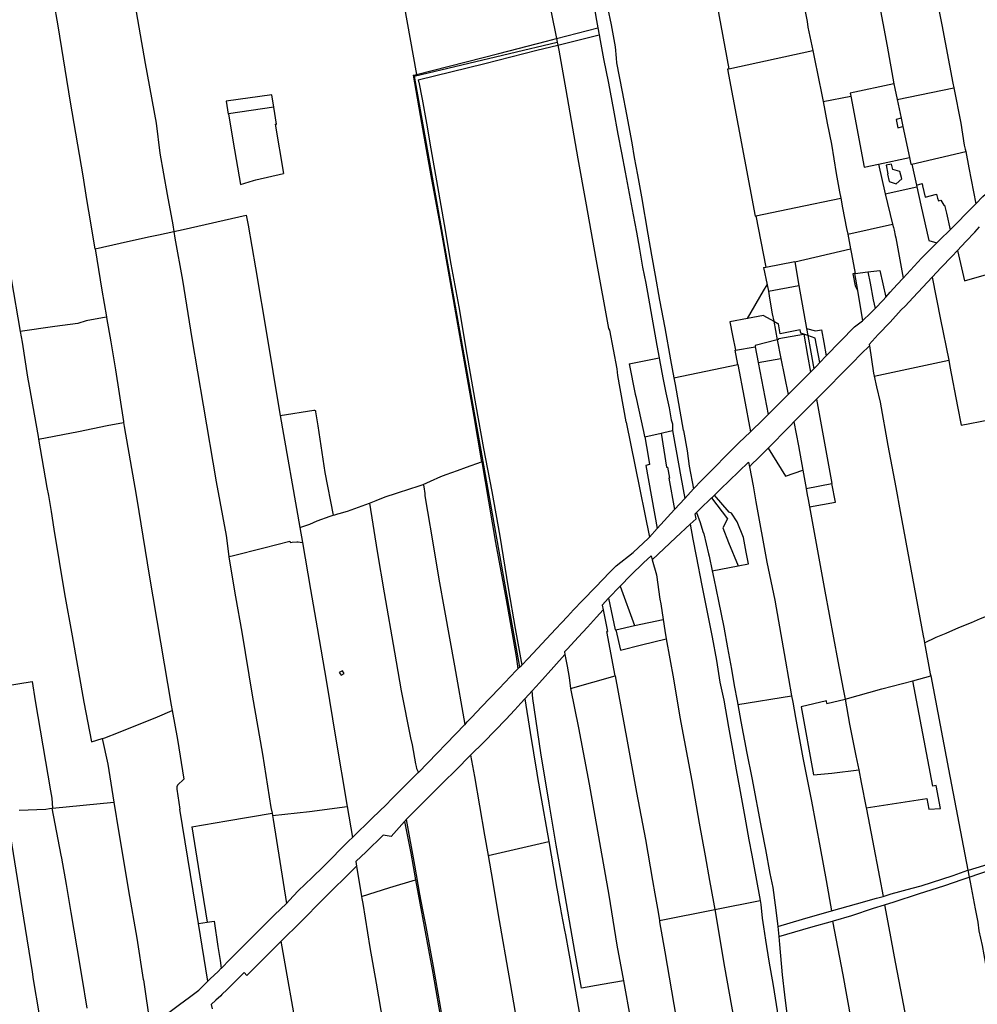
# Model space of a CAD drawing. Header units: inches. Extents: x 210911 to 224988, y 571697 to 586201.
# Tile 57 of 256: x 216968 to 217704, y 574621 to 575378. Entities that reach past the tile are written whole.
import ezdxf

# ---------------------------------------------------------------- set-up
doc = ezdxf.new("R2010")
doc.units = ezdxf.units.IN
doc.header["$MEASUREMENT"] = 0

msp = doc.modelspace()

# ---------------------------------------------------------------- linework, layer by layer
for points in [[(217205.163, 575721.157), (217215.149, 575662.615), (217219.25, 575638.15), (217221.51, 575625.93), (217222.6, 575620.51), (217222.96, 575619.17), (217223.69, 575616.73), (217223.99, 575615.19), (217224.55, 575611.96), (217230.01, 575579.97), (217237.52, 575536.86), (217249.52, 575468.81), (217263.55, 575389.92), (217273.274, 575335.992)], [(217321.263, 575690.158), (217328.451, 575646.124), (217334.637, 575608.939), (217347.195, 575541.469), (217358.461, 575479.419), (217368.993, 575421.98), (217380.893, 575363.54)], [(217355.287, 575695.796), (217361.822, 575658.502), (217367.626, 575626.072), (217370.913, 575607.963), (217375.151, 575584.687), (217377.654, 575571.067), (217381.763, 575547.593), (217388.443, 575508.962), (217394.773, 575472.938), (217398.477, 575451.971), (217402.412, 575429.222), (217405.877, 575409.689), (217408.52, 575395.307), (217411.648, 575377.358), (217412.659, 575371.75)], [(217594.1, 575571.42), (217598.51, 575548.11), (217612.99, 575472.16), (217620.49, 575433.9), (217628.28, 575393.32), (217634.91, 575357.69), (217640.182, 575328.714)], [(217539.413, 575559.559), (217539.191, 575559.5), (217541.02, 575548.27), (217547.07, 575516.02), (217550.06, 575500), (217554.16, 575477.94), (217560.42, 575446.29), (217567.08, 575409.07), (217573.48, 575376.58), (217573.9, 575372.42), (217577.815, 575354.277)], [(217476.663, 575538.205), (217483.77, 575500), (217488.47, 575475.73), (217504, 575390.32), (217513.396, 575340.378)], [(217042.359, 575475.046), (217046.58, 575451.5), (217054.95, 575400.5), (217064.83, 575344.34), (217073.27, 575298.57), (217076.09, 575275.49), (217081.51, 575243.69), (217086.07, 575220.41), (217086.839, 575215.29)], [(217026.273, 575202.02), (217021.55, 575230.85), (217020, 575239.83), (217016.96, 575258.07), (217007.4, 575314.74), (216997.8, 575373.3), (216987.79, 575430.54), (216988.3, 575431.96), (216988.6, 575432.76), (216988.77, 575433.28), (216988.83, 575433.74), (216988.87, 575434.2), (216988.892, 575434.717)], [(217670.968, 575404.116), (217676.89, 575374.18), (217685.43, 575329.36), (217686.126, 575325.81)], [(217420.106, 575387.36), (217422.83, 575374.227), (217424.948, 575362.886), (217425.834, 575357.283), (217426.641, 575348.527), (217426.973, 575344.79), (217431.19, 575322.587), (217434.593, 575305.305), (217438.699, 575283.402), (217440.571, 575272.243), (217443.013, 575258.792), (217446.119, 575241.92), (217451.053, 575213.114), (217453.879, 575197.076), (217456.664, 575181.363), (217459.992, 575162.383), (217464.114, 575141.107), (217468.477, 575116.47), (217471.005, 575102.713)], [(217380.893, 575363.54), (217412.659, 575371.75)], [(217412.659, 575371.75), (217413.617, 575366.434)], [(217273.274, 575335.992), (217336.582, 575352.176), (217373.169, 575361.544), (217380.893, 575363.54)], [(217380.893, 575363.54), (217381.436, 575360.891)], [(217381.914, 575358.559), (217413.617, 575366.434)], [(217413.617, 575366.434), (217414.395, 575362.122), (217417.047, 575348.09), (217420.703, 575329.203), (217424.689, 575308.479), (217428.058, 575290.15), (217430.826, 575275.739), (217433.634, 575260.977), (217439.638, 575227.94), (217439.79, 575227.986), (217442.31, 575214.683), (217444.583, 575201.561), (217447.019, 575187.885), (217449.386, 575175.462), (217451.497, 575163.871), (217454.066, 575149.49), (217457.919, 575127.469), (217459.671, 575118.042)], [(217271.371, 575334.697), (217381.436, 575360.891)], [(217274.596, 575331.786), (217325.643, 575344.502), (217365.719, 575354.536), (217381.914, 575358.559)], [(217381.436, 575360.891), (217381.914, 575358.559)], [(217381.914, 575358.559), (217382.69, 575354.77), (217387.9, 575324.22), (217397.22, 575271.16), (217403.21, 575238.67), (217411.4, 575192.73), (217420.92, 575140.56), (217421.56, 575139.28), (217427.08, 575109.65), (217427.69, 575104.55), (217434.19, 575069.02), (217434.25, 575068.66)], [(217513.396, 575340.378), (217577.815, 575354.277)], [(217577.815, 575354.277), (217579.18, 575347.95), (217584.83, 575320.22), (217585.785, 575315.16)], [(217270.777, 575335.354), (217271.231, 575335.47)], [(217270.777, 575335.354), (217277.166, 575298.432), (217284.317, 575258.011), (217292.007, 575216.727), (217304.787, 575144.001), (217317.206, 575072.942), (217323.139, 575038.069)], [(217271.231, 575335.47), (217273.274, 575335.992)], [(217271.231, 575335.47), (217271.371, 575334.697)], [(217271.371, 575334.697), (217352.491, 574880.246)], [(217513.396, 575340.378), (217512.272, 575340.168)], [(217512.272, 575340.168), (217533.619, 575227.141)], [(217274.596, 575331.786), (217274.88, 575330.46), (217275, 575329.99), (217277.56, 575317.07), (217280.83, 575298.5), (217284.28, 575278.74), (217289.28, 575249.73), (217294.49, 575220.5), (217299.58, 575190.25), (217305.81, 575157.2), (217311.8, 575120.7), (217318.76, 575081.24), (217324.68, 575048.35), (217331.04, 575015.25), (217337.18, 574981.07), (217343.62, 574941.35), (217349.11, 574909.97), (217354.165, 574881.89)], [(217640.182, 575328.714), (217606.524, 575321.698), (217606.971, 575319.354)], [(217640.182, 575328.714), (217640.88, 575325.1), (217642.664, 575316.638)], [(217642.664, 575316.638), (217686.126, 575325.81)], [(217686.126, 575325.81), (217691.48, 575298.51), (217694.21, 575281.72), (217694.98, 575278.66), (217695.325, 575276.83)], [(217163.552, 575310.927), (217161.994, 575320.347), (217126.849, 575315.543)], [(217585.785, 575315.16), (217606.971, 575319.354)], [(217606.971, 575319.354), (217617.364, 575264.804), (217628.288, 575267.12)], [(217126.849, 575315.543), (217128.464, 575305.576)], [(217163.501, 575310.919), (217128.82, 575305.63)], [(217163.501, 575310.919), (217163.552, 575310.927)], [(217164.708, 575297.753), (217165.547, 575297.864), (217163.501, 575310.919)], [(217585.785, 575315.16), (217588.93, 575298.5), (217592.1, 575282.47), (217595.81, 575259.71), (217598.36, 575245.61), (217599.244, 575240.76)], [(217642.664, 575316.638), (217645.692, 575302.273)], [(217128.82, 575305.63), (217128.464, 575305.576)], [(217128.82, 575305.63), (217132.3, 575283.86), (217138.003, 575251.483), (217148.06, 575254.5), (217149.84, 575254.95), (217171.13, 575259.945)], [(217164.708, 575297.753), (217171.13, 575259.945)], [(217645.692, 575302.273), (217641.778, 575301.405), (217643.185, 575295.06), (217647.032, 575295.914)], [(217645.692, 575302.273), (217647.032, 575295.914)], [(217647.032, 575295.914), (217652.04, 575272.157)], [(217653.895, 575267.128), (217695.325, 575276.83)], [(217695.325, 575276.83), (217697.73, 575264.07), (217702.996, 575236.423)], [(217628.288, 575267.12), (217652.04, 575272.157)], [(217628.288, 575267.12), (217633.406, 575244.288)], [(217646.105, 575255.761), (217644.607, 575261.293), (217639.255, 575263.026), (217638.308, 575267.117), (217634.174, 575266.125), (217635.476, 575259.469), (217635.258, 575259.264), (217636.463, 575253.67), (217641.983, 575251.881), (217646.105, 575255.761)], [(217652.04, 575272.157), (217653.137, 575266.95)], [(217653.137, 575266.95), (217653.895, 575267.128)], [(217653.895, 575267.128), (217657.494, 575250.928)], [(217702.996, 575236.423), (217708.6, 575242.04), (217714.13, 575247.02), (217718.58, 575252.03), (217733.48, 575266), (217733.827, 575266.312)], [(217657.494, 575250.928), (217661.789, 575252.117), (217662.191, 575250.354), (217664.053, 575241.738)], [(217657.494, 575250.928), (217657.82, 575249.49)], [(217633.406, 575244.288), (217657.82, 575249.49)], [(217633.406, 575244.288), (217639.171, 575220.943)], [(217657.82, 575249.49), (217660.931, 575235.474), (217667.014, 575208.283), (217673.159, 575206.436)], [(217664.053, 575241.738), (217672.863, 575244.008), (217673.699, 575240.812)], [(217533.915, 575227.204), (217564.706, 575233.636), (217599.244, 575240.76)], [(217599.244, 575240.76), (217600.57, 575233.48), (217603.82, 575217.56), (217604.666, 575213.063)], [(217673.699, 575240.812), (217674.331, 575238.905), (217676.177, 575239.377), (217678.632, 575235.427), (217679.087, 575235.538), (217680.683, 575229.209), (217683.4, 575216.61)], [(217683.4, 575216.61), (217684.68, 575217.82), (217700.07, 575233.49), (217702.996, 575236.423)], [(217086.839, 575215.29), (217093.89, 575216.82), (217142.311, 575227.835), (217143.81, 575220.19), (217149.46, 575187.31), (217158.4, 575134.06), (217167.17, 575081.12), (217168.476, 575073.655)], [(217533.619, 575227.141), (217533.915, 575227.204)], [(217533.915, 575227.204), (217541.594, 575187.92)], [(217604.666, 575213.063), (217639.171, 575220.943)], [(217639.171, 575220.943), (217639.9, 575218.25), (217640.15, 575217.39), (217640.33, 575216.18), (217641.16, 575212.11), (217641.635, 575210.397)], [(217026.273, 575202.02), (217045.4, 575206.38), (217067.27, 575211.2), (217073.75, 575212.39), (217074.9, 575212.7), (217086.839, 575215.29)], [(217086.839, 575215.29), (217087.63, 575210.04), (217093.44, 575177.78), (217100.56, 575132.85), (217109.28, 575081.69), (217119.25, 575022.81), (217126.94, 574981.48)], [(217604.666, 575213.063), (217606.747, 575202.003)], [(217673.159, 575206.436), (217675.301, 575208.574), (217675.66, 575209.02), (217683.03, 575216.26), (217683.4, 575216.61)], [(217688.905, 575200.687), (217695.427, 575207.621), (217702.217, 575214.748), (217705.972, 575218.775)], [(217641.635, 575210.397), (217647.231, 575179.339)], [(217647.231, 575179.339), (217661.33, 575194.63), (217673.159, 575206.436)], [(217026.273, 575202.02), (217031.54, 575170.05), (217035.039, 575149.536)], [(217563.987, 575191.936), (217606.747, 575202.003)], [(217606.747, 575202.003), (217607.47, 575198.16), (217610.336, 575182.895)], [(217669.617, 575180.083), (217676.563, 575187.546), (217684.533, 575196.094), (217688.905, 575200.687)], [(217688.905, 575200.687), (217694.283, 575177.403)], [(217541.594, 575187.92), (217563.938, 575192.219), (217563.987, 575191.936)], [(217563.987, 575191.936), (217567.151, 575173.84)], [(217540.002, 575187.625), (217541.594, 575187.92)], [(217540.002, 575187.625), (217542.685, 575174.302)], [(217609.909, 575182.84), (217608.516, 575182.661)], [(217608.516, 575182.661), (217608.78, 575181.375), (217610.396, 575173.498), (217612.132, 575169.817)], [(217609.909, 575182.84), (217610.336, 575182.895)], [(217609.909, 575182.84), (217612.132, 575169.817)], [(217610.336, 575182.895), (217620.18, 575184.172)], [(217620.18, 575184.172), (217629.443, 575185.373), (217633.99, 575164.642)], [(217620.18, 575184.172), (217621.834, 575175.486), (217624.303, 575162.801), (217625.649, 575156.103)], [(217694.283, 575177.403), (217713.098, 575182.756)], [(216961.437, 575181.178), (216961.82, 575178.9), (216968.749, 575138.456)], [(217527.6, 575148.362), (217539.959, 575169.501), (217542.685, 575174.302)], [(217542.685, 575174.302), (217543.67, 575169.41)], [(217669.617, 575180.083), (217662.348, 575172.423), (217654.871, 575164.482), (217648.767, 575157.907), (217645.814, 575154.918), (217637.158, 575145.661), (217628.126, 575135.946), (217621.104, 575128.486), (217621.254, 575127.389)], [(217633.99, 575164.642), (217637.25, 575168.67), (217642.74, 575174.47), (217647.231, 575179.339)], [(217669.617, 575180.083), (217676.07, 575147.54), (217682.241, 575116.259)], [(217543.67, 575169.41), (217567.151, 575173.84)], [(217543.67, 575169.41), (217544.643, 575164.068), (217546.659, 575151.937)], [(217567.151, 575173.84), (217573.036, 575140.742)], [(217612.132, 575169.817), (217616.104, 575146.55)], [(217625.649, 575156.103), (217631.84, 575162.47), (217633.99, 575164.642)], [(217546.659, 575151.937), (217547.733, 575146.361)], [(217616.104, 575146.55), (217622.32, 575152.68)], [(217622.32, 575152.68), (217625.649, 575156.103)], [(217035.039, 575149.536), (217034.789, 575149.489), (217019.46, 575146.617), (217013.038, 575144.563), (216995.373, 575142.146), (216968.779, 575138.46), (216968.749, 575138.456)], [(217035.039, 575149.536), (217035.13, 575149), (217038.42, 575130.31), (217041.83, 575108.76), (217048.052, 575069.147)], [(217527.6, 575148.362), (217514.121, 575145.833), (217516.096, 575135.398), (217518.381, 575123.978)], [(217539.963, 575150.681), (217527.6, 575148.362)], [(217539.963, 575150.681), (217547.733, 575146.361)], [(217547.733, 575146.361), (217550.494, 575132.036)], [(217547.733, 575146.361), (217551.06, 575144.512)], [(217551.06, 575144.512), (217551.495, 575144.27)], [(217552.769, 575136.647), (217551.495, 575144.27)], [(217588.18, 575119.633), (217609.822, 575142.027), (217616.104, 575146.55)], [(216968.749, 575138.456), (216970.18, 575130.1), (216974.33, 575103.23), (216975.46, 575096.31), (216982.38, 575057.63), (216982.72, 575055.66)], [(217568.128, 575139.558), (217552.769, 575136.647)], [(217570.167, 575136.571), (217568.733, 575137.074), (217568.128, 575139.558)], [(217570.616, 575136.414), (217570.167, 575136.571)], [(217570.616, 575136.414), (217570.893, 575136.464), (217570.921, 575136.307)], [(217573.036, 575140.742), (217579.966, 575138.791), (217584.589, 575139.625), (217586.402, 575129.999), (217588.18, 575119.633)], [(217573.036, 575140.742), (217574.017, 575135.223)], [(217550.494, 575132.036), (217533.453, 575127.602), (217533.641, 575126.598)], [(217550.494, 575132.036), (217551.782, 575132.371), (217551.66, 575132.943), (217570.616, 575136.414)], [(217550.494, 575132.036), (217553.264, 575117.662)], [(217570.921, 575136.307), (217573.813, 575119.847), (217575.971, 575107.122)], [(217574.017, 575135.223), (217570.921, 575136.307)], [(217574.017, 575135.223), (217578.551, 575109.724)], [(217583.16, 575114.438), (217579.553, 575133.285), (217574.017, 575135.223)], [(217520.237, 575113.081), (217518.206, 575123.948), (217518.381, 575123.978)], [(217518.381, 575123.978), (217533.641, 575126.598)], [(217533.641, 575126.598), (217535.909, 575114.499)], [(217580.752, 575086.439), (217588.467, 575094.301), (217601.105, 575106.998), (217607.991, 575113.99), (217614.993, 575121.079), (217621.254, 575127.389)], [(217621.254, 575127.389), (217624.56, 575106.317)], [(217436.712, 575113.374), (217459.671, 575118.042)], [(217459.671, 575118.042), (217459.947, 575116.557), (217462.579, 575102.725), (217464.92, 575091.304), (217467.304, 575079.556), (217469.077, 575070.426), (217469.904, 575067.452), (217469.872, 575062.245)], [(217535.909, 575114.499), (217553.264, 575117.662)], [(217535.909, 575114.499), (217543.415, 575074.451)], [(217553.264, 575117.662), (217558.823, 575089.824)], [(217578.551, 575109.724), (217580.601, 575111.791), (217583.16, 575114.438)], [(217583.16, 575114.438), (217588.18, 575119.633)], [(217625.009, 575104.089), (217682.241, 575116.259)], [(217682.241, 575116.259), (217683.21, 575111.35), (217688.97, 575080.75), (217691.896, 575066.261), (217734.393, 575074.545)], [(217436.712, 575113.374), (217441.24, 575090.16), (217441.71, 575088.47), (217447.77, 575061.36), (217448.56, 575057.55), (217448.597, 575057.348)], [(217471.005, 575102.713), (217520.237, 575113.081)], [(217520.237, 575113.081), (217525.038, 575087.391), (217529.907, 575061.337)], [(217558.823, 575089.824), (217559.34, 575090.35), (217575.971, 575107.122)], [(217575.971, 575107.122), (217578.551, 575109.724)], [(217624.56, 575106.317), (217625.009, 575104.089)], [(217471.005, 575102.713), (217471.957, 575097.536), (217478.235, 575062.44), (217478.406, 575062.286), (217481.142, 575046.599), (217482.801, 575034.919), (217486.07, 575017.269)], [(217625.009, 575104.089), (217626.68, 575095.79), (217629.46, 575084), (217635.36, 575050.63), (217641.55, 575018.34), (217644.95, 575000), (217662.73, 574904.28), (217663.08, 574902.07)], [(217543.415, 575074.451), (217554.28, 575085.27), (217555.05, 575085.99), (217558.823, 575089.824)], [(217563.323, 575068.844), (217572.368, 575078.01), (217577.924, 575083.557), (217580.752, 575086.439)], [(217580.752, 575086.439), (217592.533, 575021.495)], [(217168.476, 575073.655), (217194.43, 575077.86), (217194.64, 575077.85), (217194.9, 575077.81), (217195.34, 575077.57), (217195.51, 575077.41), (217195.73, 575076.62), (217197.43, 575065.92), (217202.8, 575030.07), (217209.259, 574997.064)], [(217035.54, 575065.97), (217048.156, 575068.487)], [(217048.052, 575069.147), (217048.156, 575068.487)], [(217048.156, 575068.487), (217048.65, 575065.34), (217057.85, 575012.57), (217059.9, 575000), (217067.92, 574951.04), (217076.48, 574899.51), (217084.82, 574850.98)], [(217168.476, 575073.655), (217183.548, 574987.547)], [(217434.25, 575068.66), (217441.262, 575034.611), (217452.197, 574980.144)], [(217529.907, 575061.337), (217539.55, 575070.58), (217540.17, 575071.22), (217543.415, 575074.451)], [(217543.378, 575048.737), (217548.285, 575053.632), (217554.814, 575060.222), (217560.558, 575066.094), (217563.323, 575068.844)], [(217563.323, 575068.844), (217566.794, 575050.509)], [(216982.72, 575055.66), (217013.52, 575061.504), (217035.54, 575065.97)], [(217461.226, 575060.255), (217463.342, 575060.742), (217469.872, 575062.245)], [(217469.872, 575062.245), (217472.759, 575046.582), (217476.337, 575026.57), (217479.394, 575009.952)], [(217492.413, 575024.012), (217521.03, 575052.74), (217529.907, 575061.337)], [(216982.72, 575055.66), (216989.15, 575018.37), (216990.47, 575012.25), (216992.4, 575000), (216994.52, 574986.4), (217002.67, 574936.71), (217008.53, 574904.45)], [(217448.597, 575057.348), (217461.226, 575060.255)], [(217448.597, 575057.348), (217451.32, 575042.58), (217452.418, 575035.984), (217449.509, 575035.458), (217458.307, 574986.84)], [(217461.226, 575060.255), (217465.32, 575034.01), (217466.216, 575034.174), (217467.776, 575025.684), (217467.083, 575025.543), (217471.577, 575001.384)], [(217529.127, 575034.407), (217531.517, 575036.755), (217535.05, 575040.313), (217543.378, 575048.737)], [(217543.378, 575048.737), (217556.848, 575027.188), (217570.131, 575031.694)], [(217566.794, 575050.509), (217570.131, 575031.694)], [(217278.327, 575020.848), (217283.94, 575023.26), (217291.91, 575026.83), (217296.1, 575028.49), (217304.69, 575031.49), (217311.73, 575034.01), (217323.139, 575038.069)], [(217323.139, 575038.069), (217323.521, 575038.205), (217334.07, 574976.1), (217342.18, 574932.01), (217349.94, 574888.4), (217351.243, 574879.027)], [(217502.362, 575012.619), (217507.17, 575017.356), (217513.624, 575023.592), (217528.442, 575037.817), (217529.127, 575034.407)], [(217529.127, 575034.407), (217531.854, 575019.773)], [(217570.131, 575031.694), (217572.11, 575020.54)], [(217486.07, 575017.269), (217492.413, 575024.012)], [(217237.024, 575006.491), (217242.2, 575008.4), (217249.27, 575011.19), (217257.84, 575014.16), (217268.96, 575017.56), (217273.71, 575019.08), (217278.327, 575020.848)], [(217278.327, 575020.848), (217278.6, 575020.18), (217278.79, 575018.87), (217279.62, 575013.81), (217279.75, 575012.02), (217281.77, 575000), (217285.63, 574977.51), (217290.51, 574947.99)], [(217479.394, 575009.952), (217486.07, 575017.269)], [(217531.854, 575019.773), (217534.009, 575007.337), (217542.5, 574960.95)], [(217572.11, 575020.54), (217572.653, 575017.701)], [(217572.653, 575017.701), (217592.533, 575021.495)], [(217572.653, 575017.701), (217573.6, 575012.75), (217574.09, 575010.58), (217574.36, 575009.29), (217575.384, 575003.596)], [(217575.384, 575003.596), (217595.18, 575007.098), (217592.533, 575021.495)], [(217471.577, 575001.384), (217479.394, 575009.952)], [(217488.335, 574999.135), (217491.015, 575001.764), (217500.064, 575010.374)], [(217500.064, 575010.374), (217500.616, 575010.899), (217502.362, 575012.619)], [(217500.064, 575010.374), (217512.341, 574994.402)], [(217520.337, 574958.15), (217528.392, 574959.72), (217526.703, 574968.767), (217524.622, 574979.857), (217519.79, 574991.978), (217515.413, 574998.801), (217513.44, 574999.433), (217502.362, 575012.619)], [(217209.259, 574997.064), (217210.57, 574997.45), (217212.75, 574998.15), (217213.8, 574998.43), (217220.11, 575000.33), (217231.46, 575004.44), (217237.024, 575006.491)], [(217237.024, 575006.491), (217243.055, 574969.148), (217248.435, 574937.317), (217256.429, 574891.884), (217261.346, 574862.112)], [(217458.307, 574986.84), (217471.577, 575001.384)], [(217575.384, 575003.596), (217587.07, 574938.68), (217597.11, 574884.97), (217601.23, 574863.31)], [(217183.548, 574987.547), (217191.36, 574990.21), (217196.98, 574992.75), (217206.97, 574996.39), (217209.259, 574997.064)], [(217483.541, 574990.234), (217488.068, 574994.383), (217487.288, 574998.173), (217488.335, 574999.135)], [(217488.335, 574999.135), (217491.163, 574991.589), (217493.352, 574984.554)], [(217512.341, 574994.402), (217508.547, 574987.359), (217513.115, 574976.108)], [(217183.548, 574987.547), (217185.524, 574976.181)], [(217452.197, 574980.144), (217458.307, 574986.84)], [(217454.383, 574962.797), (217472.576, 574979.882), (217483.541, 574990.234)], [(217483.541, 574990.234), (217485.718, 574978.67)], [(217126.94, 574981.48), (217128.957, 574965.318)], [(217354.165, 574881.89), (217359.165, 574886.876), (217380.284, 574909.66), (217384.695, 574914.436), (217389.198, 574919.295), (217394.012, 574924.363), (217400.879, 574931.534), (217410.983, 574942.047), (217421.537, 574952.961), (217426.816, 574958.319), (217439.882, 574968.422), (217451.614, 574979.544), (217452.197, 574980.144)], [(217485.718, 574978.67), (217488.119, 574965.613), (217492.57, 574943.014), (217500.503, 574903.351), (217503.776, 574885.34), (217506.462, 574868.835), (217509.323, 574854.828), (217513.094, 574834.186), (217516.1, 574817.127), (217518.895, 574801.472), (217521.557, 574787.467), (217525.61, 574765.072), (217528.712, 574747.587), (217530.896, 574735.838), (217533.981, 574719.129), (217537.302, 574700.805)], [(217493.352, 574984.554), (217494.044, 574982.783), (217497.643, 574967.543), (217498.057, 574965.62)], [(217128.957, 574965.318), (217131.468, 574965.936), (217156.013, 574971.975), (217175.926, 574977.11), (217176.138, 574976.261), (217177.77, 574976.267), (217181.159, 574976.665), (217182.365, 574976.568), (217183.792, 574976.393), (217185.524, 574976.181)], [(217185.524, 574976.181), (217191.834, 574939.874), (217196.938, 574910.594), (217203.96, 574868.773), (217210.978, 574826.546), (217219.928, 574773.236)], [(217513.115, 574976.108), (217520.337, 574958.15)], [(217128.957, 574965.318), (217129.01, 574964.89), (217134.26, 574934.34), (217139.06, 574907.15), (217147.04, 574858.74), (217154.79, 574813.51), (217161.39, 574772.51), (217162.211, 574767.937)], [(217429.813, 574942.674), (217437.925, 574950.956), (217447.769, 574960.574), (217453.475, 574965.987), (217454.383, 574962.797)], [(217454.383, 574962.797), (217457.657, 574951.154), (217460.277, 574932.501)], [(217498.057, 574965.62), (217500.498, 574954.284)], [(217500.498, 574954.284), (217520.337, 574958.15)], [(217542.5, 574960.95), (217548.51, 574931.9), (217556.89, 574884.87), (217561.431, 574858.157)], [(217290.51, 574947.99), (217294.76, 574923.735), (217302.533, 574881.327)], [(217500.498, 574954.284), (217501.755, 574948.448), (217505.358, 574931.108), (217509.384, 574910.989), (217512.302, 574895.131), (217515.315, 574878.673), (217517.439, 574866.074), (217519.775, 574854.498), (217520.273, 574851.689)], [(217420.869, 574933.286), (217429.813, 574942.674)], [(217429.813, 574942.674), (217440.863, 574912.273)], [(217420.869, 574933.286), (217415.87, 574928.049), (217416.693, 574924.368)], [(217420.869, 574933.286), (217426.035, 574909.029)], [(217460.277, 574932.501), (217460.96, 574928.91), (217462.754, 574917.063)], [(217416.693, 574924.368), (217411.613, 574918.747), (217404.563, 574911.117), (217397.49, 574903.424), (217389.331, 574894.487), (217387.034, 574892.099), (217387.368, 574890.015)], [(217416.693, 574924.368), (217420.054, 574907.72)], [(217440.863, 574912.273), (217462.754, 574917.063)], [(217462.754, 574917.063), (217464.04, 574908.57), (217465.187, 574902.177)], [(217663.671, 574898.919), (217672.72, 574903.31), (217680.3, 574906.51), (217690.05, 574910.7), (217699.81, 574914.58), (217706.72, 574917.59), (217719.226, 574922.643)], [(217426.378, 574909.103), (217440.863, 574912.273)], [(217008.53, 574904.45), (217017.713, 574853.484), (217023.56, 574822.772)], [(217425.906, 574873.524), (217419.602, 574907.621), (217420.054, 574907.72)], [(217426.035, 574909.029), (217426.345, 574909.096), (217426.378, 574909.103)], [(217426.378, 574909.103), (217430.029, 574893.255), (217446.05, 574897.345), (217465.187, 574902.177)], [(217465.187, 574902.177), (217470.73, 574871.32), (217475.73, 574841.94), (217484.73, 574792.81), (217490.6, 574760.44), (217495.14, 574735.12), (217498.46, 574716.4), (217501.49, 574699.59), (217502.436, 574693.97)], [(217663.08, 574902.07), (217663.671, 574898.919)], [(217663.671, 574898.919), (217668.131, 574875.143), (217668.414, 574873.647)], [(217362.138, 574862.116), (217367.773, 574868.328), (217378.768, 574880.465), (217387.368, 574890.015)], [(217387.368, 574890.015), (217388.942, 574881.11)], [(217302.533, 574881.327), (217310.435, 574836.232)], [(217351.243, 574879.027), (217352.491, 574880.246)], [(217352.491, 574880.246), (217353.697, 574881.424), (217354.165, 574881.89)], [(217388.942, 574881.11), (217390.452, 574872.392), (217391.22, 574866.04), (217391.645, 574863.943)], [(217217.537, 574875.312), (217216.336, 574877.577), (217213.869, 574876.303), (217215.266, 574874.107), (217217.537, 574875.312)], [(217310.534, 574836.334), (217312.063, 574838.243), (217315.847, 574841.942), (217323.248, 574849.695), (217336.886, 574863.906), (217349.783, 574877.601)], [(217349.783, 574877.601), (217351.243, 574879.027)], [(217391.645, 574863.943), (217425.906, 574873.524)], [(217425.906, 574873.524), (217435.15, 574823.52), (217442.31, 574783.93), (217449.15, 574747.92), (217454.64, 574716.4), (217456.4, 574706.06), (217458.85, 574691.8), (217459.892, 574685.63)], [(217654.634, 574869.864), (217668.414, 574873.647)], [(217668.414, 574873.647), (217673.785, 574845.229), (217682.007, 574801.939), (217696.98, 574724.127)], [(216928.65, 574861.35), (216977.928, 574869.213), (216980.15, 574854.42), (216992.05, 574785.32), (216992.9, 574779.46), (216993.39, 574771.865)], [(217391.645, 574863.943), (217397.85, 574833.52), (217405.82, 574790.45), (217421.13, 574704.94), (217427.19, 574666.43), (217432.24, 574639.075)], [(217602.579, 574855.678), (217630.745, 574863.587), (217654.634, 574869.864)], [(217618.784, 574772.042), (217665.451, 574779.338), (217667.041, 574771.032), (217676.053, 574771.742), (217672.632, 574789.408), (217669.929, 574788.917), (217654.634, 574869.864)], [(217261.346, 574862.112), (217268.59, 574825.94)], [(217356.521, 574855.936), (217356.862, 574856.3), (217362.138, 574862.116)], [(217399.973, 574633.446), (217394.933, 574661.723), (217385.382, 574716.358), (217380.645, 574743.344), (217375.113, 574775.769), (217368.904, 574814.505), (217362.626, 574856.263), (217362.138, 574862.116)], [(217520.273, 574851.689), (217561.431, 574858.157)], [(217561.431, 574858.157), (217562.56, 574853.29), (217564.54, 574841.5), (217570.25, 574810.66), (217576.85, 574777.27), (217583.58, 574741.46), (217588.19, 574716.4)], [(217601.23, 574863.31), (217602.579, 574855.678)], [(217084.82, 574850.98), (217085.551, 574846.918)], [(217314.703, 574812.526), (217324.944, 574822.725), (217333.783, 574831.666), (217341.867, 574840.114), (217348.736, 574847.435), (217353.512, 574852.723), (217356.521, 574855.936)], [(217356.521, 574855.936), (217360.61, 574830.14), (217365.69, 574798.78), (217365.94, 574797.06), (217367.99, 574785.16), (217374.845, 574746.181)], [(217520.273, 574851.689), (217522.593, 574838.593), (217527.227, 574814.216), (217530.838, 574795.126), (217538.474, 574755.816), (217541.421, 574740.233), (217544.812, 574721.67), (217546.98, 574710.847), (217548.92, 574697.2), (217550.072, 574687.411), (217550.604, 574683.08), (217550.821, 574680.984)], [(217588.609, 574852.457), (217588.208, 574854.288), (217568.954, 574849.88), (217578.312, 574797.573)], [(217588.609, 574852.457), (217602.579, 574855.678)], [(217602.579, 574855.678), (217606.115, 574836.58), (217610.897, 574812.053), (217613.069, 574801.254)], [(217031.78, 574825.461), (217033.67, 574826.08), (217044.27, 574830.13), (217074.08, 574842.09), (217085.551, 574846.918)], [(217085.551, 574846.918), (217089.545, 574824.736), (217094.351, 574794.206)], [(217274.776, 574799.385), (217310.435, 574836.232)], [(217310.435, 574836.232), (217310.534, 574836.334)], [(217023.56, 574822.772), (217031.78, 574825.461)], [(217031.78, 574825.461), (217036.09, 574805.78), (217040.73, 574776.515)], [(217268.59, 574825.94), (217269.91, 574820.68), (217272.44, 574806.04), (217272.96, 574803.81), (217273.33, 574802.33), (217273.68, 574801.38), (217274.776, 574799.385)], [(217265.407, 574763.179), (217274.004, 574771.801), (217284.101, 574781.896), (217294.002, 574791.833), (217303.399, 574801.145), (217314.703, 574812.526)], [(217314.703, 574812.526), (217317.709, 574796.109)], [(217223.94, 574749.342), (217239.118, 574764.136), (217250.083, 574774.65), (217254.119, 574778.82), (217274.357, 574798.951), (217274.776, 574799.385)], [(217317.709, 574796.109), (217325.57, 574751.13), (217328.265, 574735.58)], [(217578.312, 574797.573), (217592.33, 574798.75), (217613.069, 574801.254)], [(217613.069, 574801.254), (217615.02, 574791.557), (217618.784, 574772.042)], [(217094.351, 574794.206), (217089.6, 574789.53), (217089.04, 574788.19), (217089.01, 574787.39), (217089.04, 574786.41), (217091.457, 574771.176)], [(216993.39, 574771.865), (217040.73, 574776.515)], [(217040.73, 574776.515), (217044.46, 574752.99), (217050.52, 574716.4), (217051.99, 574708.36), (217058.4, 574671.88), (217063.3, 574640.16), (217063.42, 574639.88), (217068.662, 574604.348)], [(217162.527, 574766.176), (217190.939, 574769.264), (217219.928, 574773.236)], [(217219.928, 574773.236), (217223.94, 574749.342)], [(216957.588, 574770.027), (216958.46, 574767.44), (216971.23, 574687.41), (216977.88, 574646.01), (216978.67, 574640.1), (216983.07, 574614.6), (216983.19, 574613.722)], [(216967.847, 574770.421), (216988.36, 574771.24), (216991.2, 574771.65)], [(216991.2, 574771.65), (216993.093, 574771.836)], [(216993.093, 574771.836), (216993.39, 574771.865)], [(216993.093, 574771.836), (217000, 574735.73), (217000.43, 574733.51), (217004.01, 574713.11), (217007.52, 574691.56), (217012.33, 574664.63), (217015.97, 574641.64), (217019.95, 574618.012)], [(217105.66, 574683.307), (217091.457, 574771.176)], [(217100.6, 574757.424), (217127.56, 574762.193), (217162.211, 574767.937)], [(217162.211, 574767.937), (217162.527, 574766.176)], [(217162.527, 574766.176), (217163.072, 574763.143), (217173.324, 574698.698)], [(217618.784, 574772.042), (217618.968, 574771.089), (217623.73, 574747.061), (217629.101, 574718.876), (217631.798, 574704.084)], [(217264.133, 574761.737), (217253.794, 574750.031), (217247.741, 574751.007), (217234.581, 574738.427), (217226.668, 574730.873), (217227.245, 574727.366)], [(217264.133, 574761.737), (217265.059, 574762.785), (217265.407, 574763.179)], [(217264.133, 574761.737), (217268.78, 574737.32), (217272.45, 574716.737)], [(217265.407, 574763.179), (217271.803, 574727.976)], [(217100.6, 574757.424), (217105.528, 574726.963), (217112.355, 574684.235)], [(217173.324, 574698.698), (217175.485, 574700.79), (217182.262, 574708.344), (217192.942, 574718.488), (217201.745, 574727.142), (217221.226, 574746.697), (217223.94, 574749.342)], [(217328.265, 574735.58), (217374.845, 574746.181)], [(217374.845, 574746.181), (217379.99, 574716.4), (217380.77, 574711.51), (217382.35, 574703.54), (217382.69, 574701.13), (217383.54, 574696.12), (217384.54, 574691.29), (217386.87, 574678.04), (217387.85, 574674.52), (217392.38, 574648.96), (217400.62, 574601.64)], [(217328.265, 574735.58), (217331.59, 574716.4), (217335.67, 574691.43), (217345.25, 574637.01), (217351.52, 574599.85), (217359.04, 574559.47), (217362.258, 574538.44)], [(217696.98, 574724.127), (217697.45, 574724.3), (217741.18, 574737.6), (217746.92, 574739.75), (217750.37, 574741.12), (217751.64, 574741.56), (217751.76, 574741.63), (217751.88, 574741.75), (217751.93, 574741.91), (217751.95, 574742.251)], [(217271.803, 574727.976), (217275.617, 574705.823), (217277.917, 574693.741), (217280.434, 574680.924), (217286.015, 574650.261), (217291.413, 574619.339), (217297.231, 574584.052), (217298.784, 574574.072), (217301.78, 574556.608), (217306.726, 574527.234), (217310.936, 574528.118)], [(217169.267, 574669.653), (217170.233, 574670.625), (217183.228, 574683.526), (217202.612, 574702.849), (217210.342, 574710.519), (217217.731, 574717.89), (217227.245, 574727.366)], [(217227.245, 574727.366), (217231.078, 574703.955)], [(217661.108, 574712.241), (217685.789, 574720.015), (217696.98, 574724.127)], [(217696.98, 574724.127), (217698.004, 574718.803)], [(217698.004, 574718.803), (217706.267, 574721.555), (217722.488, 574727.022)], [(217231.078, 574703.955), (217252.8, 574710.88), (217272.45, 574716.737)], [(217272.45, 574716.737), (217285.67, 574644.93), (217292.63, 574605.09), (217297.21, 574575.27), (217298.987, 574564.2)], [(217588.19, 574716.4), (217592.102, 574692.908)], [(217632.979, 574697.611), (217640.419, 574699.984), (217659.014, 574706.099), (217679.263, 574712.498), (217692.489, 574716.966), (217698.004, 574718.803)], [(217698.004, 574718.803), (217698.75, 574714.92)], [(217698.75, 574714.92), (217702.66, 574694.56), (217704.6, 574684.18), (217705.52, 574677.65), (217707.86, 574666.32), (217710.52, 574651.83), (217713.7, 574634.43), (217717.11, 574614.91), (217719.21, 574604.24), (217721.69, 574590.39), (217723.53, 574580.47), (217725.83, 574568.78), (217726.77, 574563.33), (217728.61, 574555.27), (217730.09, 574547.56), (217730.75, 574544.18), (217733.83, 574527.72), (217736.57, 574513.6), (217738.06, 574504.89), (217738.45, 574502.34), (217739.11, 574496.825)], [(217631.798, 574704.084), (217637.977, 574705.96), (217654.23, 574710.498), (217661.108, 574712.241)], [(217123.347, 574648.911), (217129.889, 574655.613), (217146.7, 574672.444), (217164.181, 574689.845), (217173.324, 574698.698)], [(217231.078, 574703.955), (217231.333, 574702.397)], [(217231.333, 574702.397), (217232.05, 574698.57), (217237.49, 574664.87), (217242.25, 574637.33), (217247.56, 574605.84), (217253.86, 574566.66), (217255.416, 574557.605)], [(217502.436, 574693.97), (217537.302, 574700.805)], [(217537.302, 574700.805), (217537.845, 574697.811), (217538.867, 574687.374), (217539.825, 574680.712), (217541.524, 574670.493), (217544.087, 574654.164), (217547.377, 574635.427), (217551.914, 574606.376), (217555.653, 574582.509), (217563.959, 574537.666), (217567.201, 574519.13), (217570.922, 574498.564)], [(217592.102, 574692.908), (217611.512, 574698.323), (217626.812, 574702.57), (217631.798, 574704.084)], [(217592.951, 574685.007), (217593.647, 574685.2), (217607.72, 574689.309), (217624.459, 574694.893), (217632.979, 574697.611)], [(217632.979, 574697.611), (217636.215, 574679.872), (217641.205, 574653.566), (217645.143, 574632.098), (217650.327, 574605.19), (217653.918, 574584.2), (217657.803, 574562.432), (217660.773, 574546.699), (217663.764, 574530.64), (217665.833, 574519.892)], [(217459.892, 574685.63), (217502.436, 574693.97)], [(217502.436, 574693.97), (217509.88, 574649.73), (217518.95, 574599.66), (217525.88, 574560.31), (217531.68, 574528.04), (217536.27, 574500), (217536.27, 574499.96), (217540.71, 574475.94), (217544.59, 574454.1), (217544.99, 574452.07), (217545.21, 574450.34), (217545.75, 574448.24), (217545.83, 574447.72), (217545.98, 574447.19), (217546.291, 574446.4)], [(217550.821, 574680.984), (217569.923, 574686.487), (217592.102, 574692.908)], [(217105.66, 574683.307), (217112.355, 574684.235)], [(217112.914, 574638.926), (217105.66, 574683.307)], [(217112.355, 574684.235), (217117.625, 574684.966), (217120.66, 574665.436), (217122.332, 574654.687), (217123.242, 574648.803)], [(217459.892, 574685.63), (217460.1, 574684.4), (217464.21, 574661.37), (217474.46, 574601.57), (217483.18, 574556.1), (217496.67, 574478.25), (217503.365, 574435.622)], [(217551.623, 574673.248), (217576.265, 574680.372), (217592.951, 574685.007)], [(217592.951, 574685.007), (217600.8, 574643.71), (217613.26, 574575.62), (217626.99, 574500), (217628.26, 574492.97), (217632.905, 574464.082)], [(217550.821, 574680.984), (217551.623, 574673.248)], [(217169.267, 574669.653), (217167.543, 574667.919), (217158.528, 574658.934), (217152.952, 574653.14), (217142.899, 574643.259), (217140.719, 574645.471), (217127.68, 574632.542), (217123.733, 574628.663), (217122.829, 574627.729), (217119.136, 574624.295), (217115.471, 574620.837), (217116.118, 574617.502)], [(217122.452, 574581.583), (217182.915, 574592.814), (217169.267, 574669.653)], [(217551.623, 574673.248), (217552.269, 574667.01), (217554.289, 574643.785), (217556.16, 574628.288), (217557.331, 574617.825), (217558.127, 574612.365), (217563.044, 574583.81), (217564.839, 574573.09), (217568.612, 574552.773), (217571.335, 574537.467), (217575.701, 574513.744), (217578.065, 574499.992)], [(217112.914, 574638.926), (217114.64, 574640.67), (217120.77, 574646.27), (217123.242, 574648.803)], [(217123.242, 574648.803), (217123.347, 574648.911)], [(217068.662, 574604.348), (217070.4, 574605.64), (217079.87, 574612.4), (217091.11, 574620.98), (217098.8, 574626.57), (217106.09, 574632.03), (217112.13, 574638.134)], [(217112.13, 574638.134), (217112.914, 574638.926)], [(217432.24, 574639.075), (217415.977, 574636.24), (217399.973, 574633.446)], [(217432.24, 574639.075), (217437.73, 574609.34), (217449.45, 574546.62), (217460.31, 574486.98), (217464.64, 574460.92), (217468.8, 574437.87), (217469.76, 574431.22), (217471.015, 574426.515)]]:
    msp.add_lwpolyline(points)

doc.saveas('drawing.dxf')
